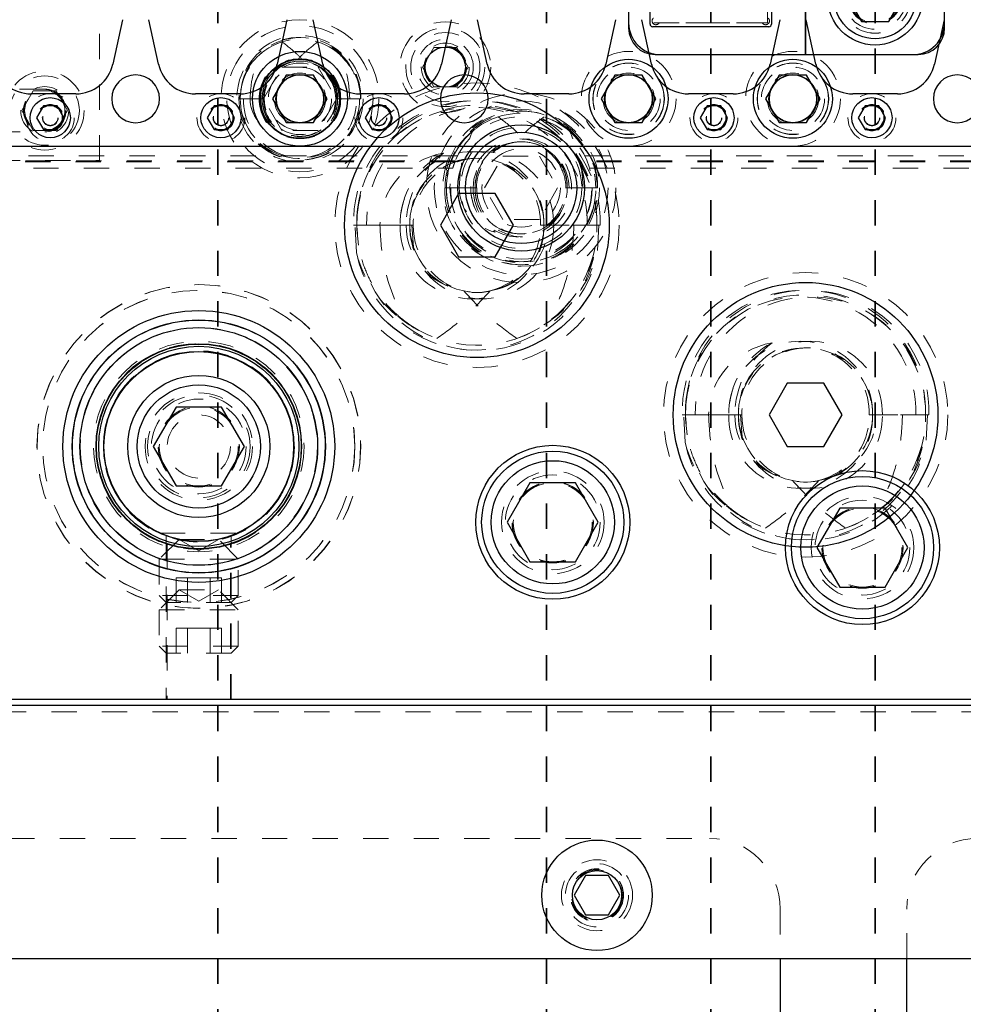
# Model space of a CAD drawing. Header units: inches. Extents: x 1802 to 2468, y -208 to -72.
# Tile 46 of 256: x 1813.85 to 1817.58, y -151.73 to -147.84. Entities that reach past the tile are written whole.
import ezdxf

# ---------------------------------------------------------------- set-up
doc = ezdxf.new("R2010")
doc.units = ezdxf.units.IN
doc.header["$LTSCALE"] = 0.5
doc.header["$MEASUREMENT"] = 0
doc.linetypes.add('HIDDEN', pattern=[0.225, 0.15, -0.075])
doc.linetypes.add('PHANTOM', pattern=[0.25, 0.125, -0.025, 0.025, -0.025, 0.025, -0.025])
for name, color, linetype in [('APP-M-S', 30, 'Continuous'), ('DIE-M-S', 8, 'Continuous'), ('DIE-M-S3', 8, 'Continuous'), ('DSS-M-S', 53, 'Continuous'), ('DST-M-S', 53, 'Continuous'), ('PAD-M-S', 135, 'Continuous'), ('PBU-M-S', 8, 'Continuous'), ('PUN-M-S2', 1, 'Continuous'), ('SID-M-P', 202, 'PHANTOM'), ('ST1-M-S', 193, 'Continuous'), ('ST2-M-S', 193, 'Continuous'), ('SVD-M-S', 8, 'Continuous'), ('SVE-M-S', 8, 'Continuous'), ('SVF-M-S', 8, 'Continuous')]:
    doc.layers.add(name, color=color, linetype=linetype)

msp = doc.modelspace()

# ---------------------------------------------------------------- linework, layer by layer
at = {"layer": 'APP-M-S', "linetype": 'Continuous', "lineweight": 25}
for p, q in [((1814.2575, -147.83606), (1814.21924, -148.01188)), ((1814.4005, -148.01188), (1814.36224, -147.83606)), ((1814.9075, -147.83606), (1814.86924, -148.01188)), ((1815.0505, -148.01188), (1815.01224, -147.83606)), ((1815.5575, -147.83606), (1815.51924, -148.01188)), ((1815.7005, -148.01188), (1815.66224, -147.83606)), ((1816.2075, -147.83606), (1816.16924, -148.01188)), ((1816.3505, -148.01188), (1816.31224, -147.83606)), ((1816.8575, -147.83606), (1816.81924, -148.01188)), ((1817.0005, -148.01188), (1816.96224, -147.83606)), ((1817.5075, -147.83606), (1817.46924, -148.01188)), ((1814.07344, -148.12936), (1813.8963, -148.12936)), ((1814.72344, -148.12936), (1814.5463, -148.12936)), ((1815.37344, -148.12936), (1815.1963, -148.12936)), ((1816.02344, -148.12936), (1815.8463, -148.12936)), ((1816.67344, -148.12936), (1816.4963, -148.12936)), ((1817.32344, -148.12936), (1817.1463, -148.12936)), ((1813.65987, -148.33637), (1814.30987, -148.33637)), ((1814.30987, -148.33637), (1814.95987, -148.33637)), ((1814.95987, -148.33637), (1815.60987, -148.33637)), ((1815.60987, -148.33637), (1816.25987, -148.33637)), ((1816.25987, -148.33637), (1816.90987, -148.33637)), ((1816.90987, -148.33637), (1817.55987, -148.33637)), ((1817.55987, -148.33637), (1818.20987, -148.33637))]:
    msp.add_line(p, q, dxfattribs=at)
for centre, radius, start, end in [((1813.8963, -147.98015), 0.14921, 192.27701, 270), ((1814.07344, -147.98015), 0.14921, 270, 347.72299), ((1814.5463, -147.98015), 0.14921, 192.27701, 270), ((1814.72344, -147.98015), 0.14921, 270, 347.72299), ((1815.1963, -147.98015), 0.14921, 192.27701, 270), ((1815.37344, -147.98015), 0.14921, 270, 347.72299), ((1815.8463, -147.98015), 0.14921, 192.27701, 270), ((1816.02344, -147.98015), 0.14921, 270, 347.72299), ((1816.4963, -147.98015), 0.14921, 192.27701, 270), ((1816.67344, -147.98015), 0.14921, 270, 347.72299), ((1817.1463, -147.98015), 0.14921, 192.27701, 270), ((1817.32344, -147.98015), 0.14921, 270, 347.72299), ((1814.30987, -148.14887), 0.0945, 90, 270), ((1814.30987, -148.14887), 0.0945, 270, 90), ((1814.95987, -148.14887), 0.0945, 90, 270), ((1814.95987, -148.14887), 0.0945, 270, 90), ((1815.60987, -148.14887), 0.0945, 90, 270), ((1815.60987, -148.14887), 0.0945, 270, 90), ((1816.25987, -148.14887), 0.0945, 90, 270), ((1816.25987, -148.14887), 0.0945, 270, 90), ((1816.90987, -148.14887), 0.0945, 90, 270), ((1816.90987, -148.14887), 0.0945, 270, 90), ((1817.55987, -148.14887), 0.0945, 90, 270), ((1817.55987, -148.14887), 0.0945, 270, 90)]:
    msp.add_arc(centre, radius, start, end, dxfattribs=at)
at = {"layer": 'DIE-M-S', "linetype": 'Continuous', "lineweight": 25}
for p, q in [((1817.50987, -147.86887), (1817.50987, -145.17887)), ((1816.25987, -147.72387), (1816.25987, -147.86887)), ((1816.36487, -147.97387), (1817.40487, -147.97387)), ((1811.30987, -150.52387), (1825.80987, -150.52387))]:
    msp.add_line(p, q, dxfattribs=at)
for centre, radius in [((1814.95987, -148.14887), 0.1875), ((1816.25987, -148.14887), 0.09475), ((1816.90987, -148.14887), 0.09475), ((1814.55987, -149.52387), 0.5006), ((1817.18487, -149.92387), 0.3045)]:
    msp.add_circle(centre, radius, dxfattribs=at)
at = {"layer": 'DIE-M-S', "linetype": 'HIDDEN', "lineweight": 18}
for centre, radius in [((1814.55987, -149.52387), 0.64), ((1817.18487, -149.92387), 0.203)]:
    msp.add_circle(centre, radius, dxfattribs=at)
at = {"layer": 'DIE-M-S', "linetype": 'Continuous', "lineweight": 25}
for centre, start, end in [((1816.36487, -147.86887), 180, 270), ((1817.40487, -147.86887), 270, 0)]:
    msp.add_arc(centre, 0.105, start, end, dxfattribs=at)
at = {"layer": 'DIE-M-S3', "linetype": 'Continuous', "lineweight": 25}
for p, q in [((1816.95987, -147.97387), (1816.95987, -147.54104)), ((1816.95987, -147.54104), (1816.95987, -147.97387))]:
    msp.add_line(p, q, dxfattribs=at)
at = {"layer": 'DIE-M-S3', "linetype": 'HIDDEN', "lineweight": 18}
for centre, radius in [((1817.23487, -147.74887), 0.1405), ((1817.23487, -147.74887), 0.1005), ((1814.95987, -148.14887), 0.28906), ((1816.25987, -148.14887), 0.125), ((1816.90987, -148.14887), 0.125), ((1815.83487, -148.50137), 0.34375), ((1815.83487, -148.50137), 0.31), ((1815.83487, -148.50137), 0.24), ((1815.83487, -148.50137), 0.155), ((1814.55987, -149.52387), 0.40625)]:
    msp.add_circle(centre, radius, dxfattribs=at)
at = {"layer": 'DIE-M-S3', "linetype": 'Continuous', "lineweight": 25}
for radius in [0.25, 0.22]:
    msp.add_circle((1815.83487, -148.50137), radius, dxfattribs=at)
for centre, start, end in [((1816.38487, -147.84887), 180, 270), ((1817.38487, -147.84887), 270, 0)]:
    msp.add_arc(centre, 0.125, start, end, dxfattribs=at)
at = {"layer": 'DSS-M-S', "linetype": 'HIDDEN', "lineweight": 18}
for p, q in [((1821.67694, -150.57387), (1812.40987, -150.57387)), ((1812.40987, -151.07387), (1816.58, -151.07387)), ((1816.85987, -151.35374), (1816.85987, -151.54887)), ((1817.35987, -151.54887), (1817.35987, -151.35374))]:
    msp.add_line(p, q, dxfattribs=at)
at = {"layer": 'DSS-M-S', "linetype": 'Continuous', "lineweight": 25}
for p, q in [((1816.85987, -151.54887), (1816.85987, -151.78427)), ((1817.35987, -151.78427), (1817.35987, -151.54887))]:
    msp.add_line(p, q, dxfattribs=at)
at = {"layer": 'DSS-M-S', "linetype": 'HIDDEN', "lineweight": 18}
for centre, radius in [((1817.23487, -147.74887), 0.14062), ((1814.95987, -148.14887), 0.28905), ((1816.25987, -148.14887), 0.1405), ((1816.90987, -148.14887), 0.1405), ((1813.95042, -148.19552), 0.0795), ((1817.18487, -149.92387), 0.15625), ((1816.13487, -151.29887), 0.1005)]:
    msp.add_circle(centre, radius, dxfattribs=at)
for centre, start, end in [((1816.58, -151.35374), 0, 90), ((1817.63974, -151.35374), 90, 180)]:
    msp.add_arc(centre, 0.27987, start, end, dxfattribs=at)
at = {"layer": 'DST-M-S', "linetype": 'Continuous', "lineweight": 25}
for centre, radius in [((1815.65987, -148.64887), 0.52345), ((1816.95987, -149.39887), 0.52345), ((1814.55987, -149.52387), 0.5375), ((1814.55987, -149.52387), 0.40625), ((1815.95987, -149.82387), 0.3045)]:
    msp.add_circle(centre, radius, dxfattribs=at)
at = {"layer": 'DST-M-S', "linetype": 'HIDDEN', "lineweight": 18}
msp.add_circle((1815.95987, -149.82387), 0.203, dxfattribs=at)
at = {"layer": 'PAD-M-S', "linetype": 'HIDDEN', "lineweight": 18}
msp.add_line((1816.78668, -147.84887), (1816.38306, -147.84887), dxfattribs=at)
for centre, radius in [((1814.55987, -149.52387), 0.6405), ((1814.55987, -149.52387), 0.5006), ((1815.95987, -149.82387), 0.15625)]:
    msp.add_circle(centre, radius, dxfattribs=at)
for centre, radius, start, end in [((1816.36779, -147.84095), 0.015, 130.23918, 319.76082), ((1816.38306, -147.85387), 0.005, 90, 139.76082), ((1816.78668, -147.85387), 0.005, 40.23918, 90), ((1816.80195, -147.84095), 0.015, 220.23918, 49.76082)]:
    msp.add_arc(centre, radius, start, end, dxfattribs=at)
at = {"layer": 'PBU-M-S', "linetype": 'HIDDEN', "lineweight": 18}
for p, q in [((1814.43487, -149.91041), (1814.43487, -150.52387)), ((1814.68487, -150.52387), (1814.68487, -149.91041)), ((1810.10987, -150.52387), (1814.43487, -150.52387)), ((1814.43487, -150.52387), (1814.68487, -150.52387)), ((1814.68487, -150.52387), (1824.43487, -150.52387))]:
    msp.add_line(p, q, dxfattribs=at)
at = {"layer": 'PUN-M-S2', "linetype": 'HIDDEN', "lineweight": 18}
for p, q in [((1816.35987, -146.84887), (1816.35987, -147.84887)), ((1816.80987, -147.84887), (1816.80987, -146.89887)), ((1816.35987, -147.84887), (1816.80987, -147.84887))]:
    msp.add_line(p, q, dxfattribs=at)
at = {"layer": 'SID-M-P', "linetype": 'PHANTOM', "lineweight": 35}
for p, q in [((1814.63487, -133.74966), (1814.63487, -162.41644)), ((1815.93487, -133.74966), (1815.93487, -162.41644)), ((1816.58487, -133.74966), (1816.58487, -162.41644)), ((1817.23487, -133.74966), (1817.23487, -162.41644))]:
    msp.add_line(p, q, dxfattribs=at)
at = {"layer": 'ST1-M-S', "linetype": 'Continuous', "lineweight": 25}
for p, q in [((1816.34487, -147.85387), (1816.34487, -146.84387)), ((1816.82487, -146.84387), (1816.82487, -147.85387)), ((1816.81487, -147.86387), (1816.35487, -147.86387)), ((1811.30987, -150.52387), (1826.55987, -150.52387))]:
    msp.add_line(p, q, dxfattribs=at)
at = {"layer": 'ST1-M-S', "linetype": 'HIDDEN', "lineweight": 18}
for p, q in [((1813.48584, -148.37387), (1815.5839, -148.37387)), ((1815.5747, -148.39387), (1813.49503, -148.39387)), ((1815.57269, -148.39887), (1813.49704, -148.39887)), ((1816.08584, -148.37387), (1817.63237, -148.37387)), ((1817.63237, -148.39387), (1816.09503, -148.39387)), ((1817.63237, -148.39887), (1816.09704, -148.39887)), ((1813.50549, -148.42387), (1815.56425, -148.42387)), ((1816.10549, -148.42387), (1817.63237, -148.42387)), ((1814.43137, -149.87794), (1814.43137, -150.52387)), ((1814.68837, -150.52387), (1814.68837, -149.878))]:
    msp.add_line(p, q, dxfattribs=at)
for centre, radius in [((1815.53487, -148.02387), 0.1795), ((1815.53487, -148.02387), 0.1105), ((1814.95987, -148.14887), 0.10156), ((1816.25987, -148.14887), 0.10156), ((1816.90987, -148.14887), 0.10156), ((1813.97237, -148.22387), 0.0315), ((1814.64737, -148.22387), 0.0315), ((1815.27237, -148.22387), 0.0315), ((1816.59737, -148.22387), 0.0315), ((1817.22237, -148.22387), 0.0315), ((1815.83487, -148.50137), 0.2815), ((1814.55987, -149.52387), 0.41625), ((1814.55987, -149.52387), 0.37625)]:
    msp.add_circle(centre, radius, dxfattribs=at)
at = {"layer": 'ST1-M-S', "linetype": 'Continuous', "lineweight": 25}
for centre, radius in [((1815.53487, -148.02387), 0.0795), ((1814.95987, -148.14887), 0.15625), ((1816.25987, -148.14887), 0.15625), ((1816.90987, -148.14887), 0.15625), ((1813.97237, -148.22387), 0.0795), ((1814.64737, -148.22387), 0.0795), ((1815.27237, -148.22387), 0.0795), ((1816.59737, -148.22387), 0.0795), ((1817.22237, -148.22387), 0.0795)]:
    msp.add_circle(centre, radius, dxfattribs=at)
for centre, start, end in [((1816.35487, -147.85387), 180, 270), ((1816.81487, -147.85387), 270, 0)]:
    msp.add_arc(centre, 0.01, start, end, dxfattribs=at)
at = {"layer": 'ST1-M-S', "linetype": 'HIDDEN', "lineweight": 18}
msp.add_open_spline([(1815.56425, -148.42387), (1815.56434, -148.42356), (1815.56451, -148.42293), (1815.56594, -148.4181), (1815.56823, -148.41099), (1815.57123, -148.4025), (1815.5736, -148.3966), (1815.5747, -148.39387)], degree=3, knots=[0, 0, 0, 0, 0.2014834, 0.4028824, 0.6067425, 0.818021, 1, 1, 1, 1], dxfattribs=at)
at = {"layer": 'ST2-M-S', "linetype": 'HIDDEN', "lineweight": 18}
msp.add_line((1814.40621, -149.86731), (1814.71353, -149.86731), dxfattribs=at)
for centre, radius in [((1814.95987, -148.14887), 0.1415), ((1816.25987, -148.14887), 0.1415), ((1816.90987, -148.14887), 0.1415), ((1814.95987, -148.14887), 0.09375), ((1816.25987, -148.14887), 0.09375), ((1816.90987, -148.14887), 0.09375), ((1814.55987, -149.52387), 0.469), ((1814.55987, -149.52387), 0.40725), ((1814.55987, -149.52387), 0.406), ((1814.55987, -149.52387), 0.37625), ((1814.55987, -149.52387), 0.375), ((1814.55987, -149.52387), 0.2125), ((1814.55987, -149.52387), 0.15625), ((1814.55987, -149.52387), 0.125)]:
    msp.add_circle(centre, radius, dxfattribs=at)
at = {"layer": 'SVD-M-S', "linetype": 'HIDDEN', "lineweight": 18}
for p, q in [((1814.16695, -148.39237), (1814.16695, -146.42387)), ((1815.11868, -147.97439), (1815.10893, -147.96598)), ((1814.81553, -148.14887), (1814.8877, -148.02387)), ((1814.8877, -148.02387), (1815.03204, -148.02387)), ((1815.03204, -148.02387), (1815.10421, -148.14887)), ((1815.08168, -148.06295), (1815.08581, -148.07737)), ((1813.95042, -148.11088), (1813.83821, -148.11088)), ((1813.86021, -148.19552), (1813.90531, -148.1174)), ((1813.90531, -148.1174), (1813.99553, -148.1174)), ((1813.99553, -148.1174), (1814.04063, -148.19552)), ((1814.73609, -148.14887), (1814.71866, -148.14887)), ((1814.81081, -148.14887), (1814.72393, -148.14887)), ((1814.72393, -148.14887), (1814.81081, -148.14887)), ((1814.81608, -148.14887), (1814.73609, -148.14887)), ((1814.8877, -148.27387), (1814.81553, -148.14887)), ((1815.10421, -148.14887), (1815.03204, -148.27387)), ((1815.10519, -148.14887), (1815.10366, -148.14887)), ((1815.10893, -148.14887), (1815.10519, -148.14887)), ((1815.11466, -148.14887), (1815.10893, -148.14887)), ((1815.15691, -148.14887), (1815.11466, -148.14887)), ((1815.19581, -148.14887), (1815.15691, -148.14887)), ((1815.19954, -148.14887), (1815.19581, -148.14887)), ((1815.19954, -148.14887), (1815.20108, -148.14887)), ((1813.90531, -148.27365), (1813.86021, -148.19552)), ((1814.04063, -148.19552), (1813.99553, -148.27365)), ((1813.75357, -148.28017), (1813.95042, -148.28017)), ((1813.99553, -148.27365), (1813.90531, -148.27365)), ((1815.03204, -148.27387), (1814.8877, -148.27387)), ((1816.03398, -148.28327), (1816.01706, -148.26895)), ((1812.55278, -148.39237), (1814.16695, -148.39237)), ((1815.69053, -148.50137), (1815.7627, -148.37637)), ((1815.7627, -148.37637), (1815.90704, -148.37637)), ((1815.90704, -148.37637), (1815.97921, -148.50137)), ((1815.98804, -148.40272), (1815.99375, -148.425)), ((1815.55634, -148.50137), (1815.53261, -148.50137)), ((1815.65268, -148.50137), (1815.53956, -148.50137)), ((1815.53956, -148.50137), (1815.65268, -148.50137)), ((1815.65963, -148.50137), (1815.55634, -148.50137)), ((1815.7627, -148.62637), (1815.69053, -148.50137)), ((1815.97921, -148.50137), (1815.90704, -148.62637)), ((1816.01167, -148.50137), (1816.01011, -148.50137)), ((1816.01706, -148.50137), (1816.01167, -148.50137)), ((1816.02466, -148.50137), (1816.01706, -148.50137)), ((1816.07982, -148.50137), (1816.02466, -148.50137)), ((1816.13018, -148.50137), (1816.07982, -148.50137)), ((1816.13557, -148.50137), (1816.13018, -148.50137)), ((1816.13557, -148.50137), (1816.13713, -148.50137)), ((1815.90704, -148.62637), (1815.7627, -148.62637))]:
    msp.add_line(p, q, dxfattribs=at)
at = {"layer": 'SVD-M-S', "linetype": 'Continuous', "lineweight": 25}
for p, q in [((1817.12662, -147.74887), (1817.18074, -147.84262)), ((1817.28899, -147.84262), (1817.34312, -147.74887)), ((1817.18074, -147.84262), (1817.28899, -147.84262)), ((1817.0948, -149.76787), (1817.00474, -149.92387)), ((1817.27493, -149.76787), (1817.0948, -149.76787)), ((1817.365, -149.92387), (1817.27493, -149.76787)), ((1817.00474, -149.92387), (1817.0948, -150.07987)), ((1817.27493, -150.07987), (1817.365, -149.92387)), ((1817.0948, -150.07987), (1817.27493, -150.07987)), ((1824.75987, -150.54887), (1811.50987, -150.54887)), ((1816.08984, -151.22087), (1816.0448, -151.29887)), ((1816.1799, -151.22087), (1816.08984, -151.22087)), ((1816.22493, -151.29887), (1816.1799, -151.22087)), ((1816.0448, -151.29887), (1816.08984, -151.37687)), ((1816.1799, -151.37687), (1816.22493, -151.29887)), ((1816.08984, -151.37687), (1816.1799, -151.37687)), ((1811.50987, -151.54887), (1824.75987, -151.54887))]:
    msp.add_line(p, q, dxfattribs=at)
for centre, radius in [((1817.23487, -147.74887), 0.1875), ((1817.23487, -147.74887), 0.1625), ((1814.95987, -148.14887), 0.1575), ((1814.95987, -148.14887), 0.09475), ((1814.55987, -149.52387), 0.5), ((1814.55987, -149.52387), 0.47), ((1814.55987, -149.52387), 0.396), ((1814.55987, -149.52387), 0.376), ((1817.18487, -149.92387), 0.28125), ((1817.18487, -149.92387), 0.24375), ((1816.13487, -151.29887), 0.2185), ((1816.13487, -151.29887), 0.0975)]:
    msp.add_circle(centre, radius, dxfattribs=at)
at = {"layer": 'SVD-M-S', "linetype": 'HIDDEN', "lineweight": 18}
for centre, radius in [((1817.23487, -147.74887), 0.125), ((1817.23487, -147.74887), 0.10497), ((1817.23487, -147.74887), 0.1047), ((1817.23487, -147.74887), 0.10418), ((1814.95987, -148.14887), 0.3125), ((1814.95987, -148.14887), 0.25), ((1813.95042, -148.19552), 0.156), ((1814.95987, -148.14887), 0.125), ((1813.95042, -148.19552), 0.137), ((1813.95042, -148.19552), 0.095), ((1813.95042, -148.19552), 0.08397), ((1813.95042, -148.19552), 0.0837), ((1813.95042, -148.19552), 0.08318), ((1815.83487, -148.50137), 0.375), ((1814.55987, -149.52387), 0.61719), ((1814.55987, -149.52387), 0.406), ((1814.55987, -149.52387), 0.37821), ((1817.18487, -149.92387), 0.1875), ((1817.18487, -149.92387), 0.16072), ((1817.18487, -149.92387), 0.16045), ((1817.18487, -149.92387), 0.15993), ((1816.13487, -151.29887), 0.1405), ((1816.13487, -151.29887), 0.125), ((1816.13487, -151.29887), 0.10497), ((1816.13487, -151.29887), 0.1047), ((1816.13487, -151.29887), 0.10418)]:
    msp.add_circle(centre, radius, dxfattribs=at)
for centre, radius, start, end in [((1814.95656, -148.14402), 0.23795, 32.8249, 181.16744), ((1814.9625, -148.14514), 0.2386, 359.10504, 180.89496), ((1814.95987, -148.14887), 0.23594, 50.81783, 0), ((1814.95786, -148.1474), 0.23394, 107.13741, 180.35997), ((1814.96372, -148.1449), 0.231, 28.08297, 73.11631), ((1814.95379, -148.14659), 0.15516, 359.16036, 180.83964), ((1814.96595, -148.14659), 0.15516, 359.16036, 180.83964), ((1814.95831, -148.14714), 0.14752, 83.1893, 180.673), ((1814.95987, -148.14887), 0.14906, 35.19724, 0), ((1814.96341, -148.14582), 0.14646, 97.64464, 152.1374), ((1814.96142, -148.14714), 0.14752, 359.327, 96.8107), ((1814.95632, -148.14582), 0.14646, 27.8626, 82.35536), ((1814.95987, -148.14887), 0.14906, 0, 33.04852), ((1813.95042, -148.19552), 0.08465, 270, 90), ((1814.95723, -148.1526), 0.2386, 179.10504, 0.89496), ((1814.9625, -148.1526), 0.2386, 179.10504, 0.89496), ((1814.95379, -148.15261), 0.22989, 179.06828, 0.93172), ((1814.96595, -148.15261), 0.22989, 179.06828, 0.93172), ((1814.95379, -148.15114), 0.15516, 179.16036, 0.83964), ((1814.96492, -148.14942), 0.16627, 179.81068, 236.59108), ((1814.96595, -148.15114), 0.15516, 179.16036, 0.83964), ((1814.95723, -148.15101), 0.14644, 179.16036, 0.83964), ((1814.9625, -148.15101), 0.14644, 179.16036, 0.83964), ((1815.83051, -148.49481), 0.29797, 32.96864, 181.26136), ((1815.83834, -148.49639), 0.29883, 359.04604, 180.95396), ((1815.83487, -148.50137), 0.29531, 51.90762, 0), ((1815.83212, -148.49937), 0.29257, 107.48862, 180.39168), ((1815.8417, -148.49326), 0.28553, 46.10721, 72.9246), ((1815.82648, -148.49814), 0.19061, 359.02938, 180.97062), ((1815.84326, -148.49814), 0.19061, 359.02938, 180.97062), ((1815.83277, -148.49899), 0.1801, 82.16438, 180.75568), ((1815.83487, -148.50137), 0.18219, 32.78425, 0), ((1815.83981, -148.49769), 0.17923, 98.79248, 156.07037), ((1815.83697, -148.49899), 0.1801, 359.24432, 97.83562), ((1815.82993, -148.49769), 0.17923, 23.92963, 81.20752), ((1815.83487, -148.50137), 0.18219, 0, 31.55865), ((1815.8314, -148.50634), 0.29883, 179.04604, 0.95396), ((1815.83834, -148.50634), 0.29883, 179.04604, 0.95396), ((1815.82648, -148.50615), 0.28696, 179.04604, 0.95396), ((1815.84326, -148.50615), 0.28696, 179.04604, 0.95396), ((1815.82648, -148.5046), 0.19061, 179.02938, 0.97062), ((1815.84182, -148.50216), 0.20592, 179.77904, 237.84949), ((1815.84326, -148.5046), 0.19061, 179.02938, 0.97062), ((1815.8314, -148.5044), 0.17874, 179.02938, 0.97062), ((1815.83834, -148.5044), 0.17874, 179.02938, 0.97062)]:
    msp.add_arc(centre, radius, start, end, dxfattribs=at)
for centre, major_axis, ratio, start_param, end_param in [((1814.958, -148.14887), (-0.23781, 0), 0.9791612, 5.3798148, 6.2831853), ((1814.96174, -148.14887), (0.23781, 0), 0.9791612, 0, 0.9033705), ((1814.957, -148.14887), (-0.15193, 0), 0.9791612, 4.7985517, 6.2831853), ((1814.96273, -148.14887), (0.15193, 0), 0.9791612, 0, 1.4846336), ((1814.96174, -148.14887), (-0.14719, 0), 0.9791612, 5.7641207, 6.2831853), ((1814.958, -148.14887), (0.14719, 0), 0.9791612, 0, 0.5190646), ((1814.91835, -148.14887), (-0.15552, 0), 0.9360304, 0, 1.2773936), ((1814.99018, -148.14887), (0.1851, 0), 0.9704459, 3.1415927, 4.0294649), ((1815.83217, -148.50137), (-0.29801, 0), 0.9770042, 5.3587861, 6.2831853), ((1815.83756, -148.50137), (0.29801, 0), 0.9770042, 0, 0.9243992), ((1815.83106, -148.50137), (-0.18599, 0), 0.9770042, 4.8128393, 6.2831853), ((1815.83867, -148.50137), (0.18599, 0), 0.9770042, 0, 1.470346), ((1815.83756, -148.50137), (-0.17949, 0), 0.9770042, 5.8325895, 6.2831853), ((1815.83217, -148.50137), (0.17949, 0), 0.9770042, 0, 0.4505959), ((1815.78426, -148.50137), (-0.19435, 0), 0.9353022, 0, 1.2997916), ((1815.87717, -148.50137), (0.2321, 0), 0.9661135, 3.1415927, 4.0379585)]:
    msp.add_ellipse(centre, major_axis=major_axis, ratio=ratio, start_param=start_param, end_param=end_param, dxfattribs=at)
for points, knots in [([(1814.88893, -147.92385), (1814.90789, -147.93832), (1814.93873, -147.96185), (1814.9655, -147.98987), (1814.97581, -148.00066)], [0, 0, 0, 0, 0.6148959, 1, 1, 1, 1]), ([(1815.03081, -147.92385), (1815.01184, -147.93832), (1814.98101, -147.96185), (1814.95424, -147.98987), (1814.94393, -148.00066)], [0, 0, 0, 0, 0.6148959, 1, 1, 1, 1]), ([(1814.76283, -148.14887), (1814.76425, -148.12276), (1814.76757, -148.06177), (1814.79029, -148.00491), (1814.80328, -147.97238)], [0, 0, 0, 0, 0.42804719, 1, 1, 1, 1]), ([(1815.11645, -147.97238), (1815.13446, -147.99185), (1815.17046, -148.03077), (1815.19298, -148.09568), (1815.1951, -148.13553), (1815.19581, -148.14887)], [0, 0, 0, 0, 0.3998432, 0.7991389, 1, 1, 1, 1]), ([(1815.15691, -148.14887), (1815.15549, -148.12276), (1815.15217, -148.06177), (1815.12945, -148.00491), (1815.11645, -147.97238)], [0, 0, 0, 0, 0.4280472, 1, 1, 1, 1]), ([(1815.7442, -148.22032), (1815.76754, -148.23797), (1815.80787, -148.26848), (1815.84266, -148.30513), (1815.85732, -148.32057)], [0, 0, 0, 0, 0.5786393, 1, 1, 1, 1]), ([(1815.92554, -148.22032), (1815.9022, -148.23797), (1815.86187, -148.26848), (1815.82707, -148.30513), (1815.81241, -148.32057)], [0, 0, 0, 0, 0.5786393, 1, 1, 1, 1]), ([(1815.58992, -148.50137), (1815.59166, -148.46918), (1815.59586, -148.39165), (1815.62527, -148.31952), (1815.64248, -148.27733)], [0, 0, 0, 0, 0.4150678, 1, 1, 1, 1]), ([(1816.02726, -148.27733), (1816.0502, -148.30135), (1816.09605, -148.34935), (1816.12617, -148.43171), (1816.12913, -148.48316), (1816.13018, -148.50137)], [0, 0, 0, 0, 0.3929294, 0.7851672, 1, 1, 1, 1]), ([(1816.07982, -148.50137), (1816.07808, -148.46918), (1816.07388, -148.39165), (1816.04446, -148.31952), (1816.02726, -148.27733)], [0, 0, 0, 0, 0.4150678, 1, 1, 1, 1])]:
    msp.add_open_spline(points, degree=3, knots=knots, dxfattribs=at)
at = {"layer": 'SVE-M-S', "linetype": 'HIDDEN', "lineweight": 18}
for p, q in [((1815.44466, -148.02387), (1815.48976, -147.94574)), ((1815.48976, -147.94574), (1815.57997, -147.94574)), ((1815.57997, -147.94574), (1815.62508, -148.02387)), ((1815.48976, -148.10199), (1815.44466, -148.02387)), ((1815.62508, -148.02387), (1815.57997, -148.10199)), ((1815.57997, -148.10199), (1815.48976, -148.10199)), ((1814.48187, -149.89131), (1814.40362, -149.96956)), ((1814.48187, -149.89131), (1814.63787, -149.89131)), ((1814.48187, -149.89131), (1814.55987, -149.93634)), ((1814.55987, -149.93634), (1814.63787, -149.89131)), ((1814.71612, -149.96956), (1814.63787, -149.89131)), ((1814.40362, -149.96956), (1814.71612, -149.96956)), ((1814.40362, -149.96956), (1814.40362, -150.11356)), ((1814.71612, -150.11356), (1814.71612, -149.96956)), ((1814.51478, -150.04289), (1814.46969, -150.04289)), ((1814.46969, -150.04289), (1814.46969, -150.14131)), ((1814.60496, -150.04289), (1814.51478, -150.04289)), ((1814.51478, -150.04289), (1814.51478, -150.14131)), ((1814.60496, -150.04289), (1814.60496, -150.14131)), ((1814.65005, -150.04289), (1814.60496, -150.04289)), ((1814.65005, -150.04289), (1814.65005, -150.14131)), ((1814.48187, -150.09131), (1814.40362, -150.16956)), ((1814.71612, -150.11356), (1814.40362, -150.11356)), ((1814.40362, -150.11356), (1814.43137, -150.14131)), ((1814.48187, -150.09131), (1814.63787, -150.09131)), ((1814.48187, -150.09131), (1814.55987, -150.13634)), ((1814.55987, -150.13634), (1814.63787, -150.09131)), ((1814.71612, -150.16956), (1814.63787, -150.09131)), ((1814.68837, -150.14131), (1814.71612, -150.11356)), ((1814.68837, -150.14131), (1814.43137, -150.14131)), ((1814.40362, -150.16956), (1814.71612, -150.16956)), ((1814.40362, -150.16956), (1814.40362, -150.31356)), ((1814.71612, -150.31356), (1814.71612, -150.16956)), ((1814.51478, -150.24289), (1814.46969, -150.24289)), ((1814.46969, -150.24289), (1814.46969, -150.34131)), ((1814.51478, -150.24289), (1814.51478, -150.34131)), ((1814.60496, -150.24289), (1814.51478, -150.24289)), ((1814.65005, -150.24289), (1814.60496, -150.24289)), ((1814.60496, -150.24289), (1814.60496, -150.34131)), ((1814.65005, -150.24289), (1814.65005, -150.34131)), ((1814.71612, -150.31356), (1814.40362, -150.31356)), ((1814.40362, -150.31356), (1814.43137, -150.34131)), ((1814.68837, -150.34131), (1814.43137, -150.34131)), ((1814.68837, -150.34131), (1814.71612, -150.31356))]:
    msp.add_line(p, q, dxfattribs=at)
at = {"layer": 'SVE-M-S', "linetype": 'Continuous', "lineweight": 25}
for p, q in [((1814.90574, -148.05512), (1814.85162, -148.14887)), ((1814.90574, -148.05512), (1814.85162, -148.14887)), ((1815.01399, -148.05512), (1814.90574, -148.05512)), ((1815.01399, -148.05512), (1814.90574, -148.05512)), ((1815.06812, -148.14887), (1815.01399, -148.05512)), ((1815.06812, -148.14887), (1815.01399, -148.05512)), ((1816.20574, -148.05512), (1816.15162, -148.14887)), ((1816.31399, -148.05512), (1816.20574, -148.05512)), ((1816.36812, -148.14887), (1816.31399, -148.05512)), ((1816.85574, -148.05512), (1816.80162, -148.14887)), ((1816.96399, -148.05512), (1816.85574, -148.05512)), ((1817.01812, -148.14887), (1816.96399, -148.05512)), ((1814.85162, -148.14887), (1814.90574, -148.24262)), ((1814.85162, -148.14887), (1814.90574, -148.24262)), ((1815.01399, -148.24262), (1815.06812, -148.14887)), ((1815.01399, -148.24262), (1815.06812, -148.14887)), ((1816.15162, -148.14887), (1816.20574, -148.24262)), ((1816.31399, -148.24262), (1816.36812, -148.14887)), ((1816.80162, -148.14887), (1816.85574, -148.24262)), ((1816.96399, -148.24262), (1817.01812, -148.14887)), ((1813.94532, -148.17702), (1813.91827, -148.22387)), ((1813.99942, -148.17702), (1813.94532, -148.17702)), ((1814.02647, -148.22387), (1813.99942, -148.17702)), ((1814.62032, -148.17702), (1814.59327, -148.22387)), ((1814.67442, -148.17702), (1814.62032, -148.17702)), ((1814.70147, -148.22387), (1814.67442, -148.17702)), ((1815.24532, -148.17702), (1815.21827, -148.22387)), ((1815.29942, -148.17702), (1815.24532, -148.17702)), ((1815.32647, -148.22387), (1815.29942, -148.17702)), ((1816.57032, -148.17702), (1816.54327, -148.22387)), ((1816.62442, -148.17702), (1816.57032, -148.17702)), ((1816.65147, -148.22387), (1816.62442, -148.17702)), ((1817.19532, -148.17702), (1817.16827, -148.22387)), ((1817.24942, -148.17702), (1817.19532, -148.17702)), ((1817.27647, -148.22387), (1817.24942, -148.17702)), ((1813.91827, -148.22387), (1813.94532, -148.27072)), ((1813.99942, -148.27072), (1814.02647, -148.22387)), ((1814.59327, -148.22387), (1814.62032, -148.27072)), ((1814.67442, -148.27072), (1814.70147, -148.22387)), ((1814.90574, -148.24262), (1815.01399, -148.24262)), ((1814.90574, -148.24262), (1815.01399, -148.24262)), ((1815.21827, -148.22387), (1815.24532, -148.27072)), ((1815.29942, -148.27072), (1815.32647, -148.22387)), ((1816.20574, -148.24262), (1816.31399, -148.24262)), ((1816.54327, -148.22387), (1816.57032, -148.27072)), ((1816.62442, -148.27072), (1816.65147, -148.22387)), ((1816.85574, -148.24262), (1816.96399, -148.24262)), ((1817.16827, -148.22387), (1817.19532, -148.27072)), ((1817.24942, -148.27072), (1817.27647, -148.22387)), ((1813.94532, -148.27072), (1813.99942, -148.27072)), ((1814.62032, -148.27072), (1814.67442, -148.27072)), ((1815.24532, -148.27072), (1815.29942, -148.27072)), ((1816.57032, -148.27072), (1816.62442, -148.27072)), ((1817.19532, -148.27072), (1817.24942, -148.27072)), ((1814.4698, -149.36787), (1814.37974, -149.52387)), ((1814.64993, -149.36787), (1814.4698, -149.36787)), ((1814.74, -149.52387), (1814.64993, -149.36787)), ((1814.37974, -149.52387), (1814.4698, -149.67987)), ((1814.64993, -149.67987), (1814.74, -149.52387)), ((1814.4698, -149.67987), (1814.64993, -149.67987))]:
    msp.add_line(p, q, dxfattribs=at)
at = {"layer": 'SVE-M-S', "linetype": 'HIDDEN', "lineweight": 18}
for centre, radius in [((1815.53487, -148.02387), 0.156), ((1815.53487, -148.02387), 0.137), ((1815.53487, -148.02387), 0.095), ((1814.95987, -148.14887), 0.1875), ((1814.95987, -148.14887), 0.1875), ((1815.53487, -148.02387), 0.08397), ((1815.53487, -148.02387), 0.0837), ((1815.53487, -148.02387), 0.08318), ((1816.25987, -148.14887), 0.1875), ((1816.90987, -148.14887), 0.1875), ((1814.95987, -148.14887), 0.0935), ((1814.95987, -148.14887), 0.0935), ((1816.25987, -148.14887), 0.0935), ((1816.90987, -148.14887), 0.0935), ((1813.97237, -148.22387), 0.095), ((1814.64737, -148.22387), 0.095), ((1815.27237, -148.22387), 0.095), ((1816.59737, -148.22387), 0.095), ((1817.22237, -148.22387), 0.095), ((1813.97237, -148.22387), 0.05205), ((1813.97237, -148.22387), 0.05165), ((1813.97237, -148.22387), 0.04905), ((1813.97237, -148.22387), 0.0475), ((1813.97237, -148.22387), 0.03), ((1814.64737, -148.22387), 0.05205), ((1814.64737, -148.22387), 0.05165), ((1814.64737, -148.22387), 0.04905), ((1814.64737, -148.22387), 0.0475), ((1814.64737, -148.22387), 0.03), ((1815.27237, -148.22387), 0.05205), ((1815.27237, -148.22387), 0.05165), ((1815.27237, -148.22387), 0.04905), ((1815.27237, -148.22387), 0.0475), ((1815.27237, -148.22387), 0.03), ((1816.59737, -148.22387), 0.05205), ((1816.59737, -148.22387), 0.05165), ((1816.59737, -148.22387), 0.04905), ((1816.59737, -148.22387), 0.0475), ((1816.59737, -148.22387), 0.03), ((1817.22237, -148.22387), 0.05205), ((1817.22237, -148.22387), 0.05165), ((1817.22237, -148.22387), 0.04905), ((1817.22237, -148.22387), 0.0475), ((1817.22237, -148.22387), 0.03), ((1814.55987, -149.52387), 0.20313), ((1814.55987, -149.52387), 0.1875), ((1814.55987, -149.52387), 0.16072), ((1814.55987, -149.52387), 0.16045), ((1814.55987, -149.52387), 0.15993)]:
    msp.add_circle(centre, radius, dxfattribs=at)
at = {"layer": 'SVE-M-S', "linetype": 'Continuous', "lineweight": 25}
for centre, radius in [((1814.95987, -148.14887), 0.15625), ((1814.95987, -148.14887), 0.15625), ((1816.25987, -148.14887), 0.15625), ((1816.90987, -148.14887), 0.15625), ((1813.97237, -148.22387), 0.0795), ((1814.64737, -148.22387), 0.0795), ((1815.27237, -148.22387), 0.0795), ((1816.59737, -148.22387), 0.0795), ((1817.22237, -148.22387), 0.0795), ((1814.55987, -149.52387), 0.5), ((1814.55987, -149.52387), 0.28125), ((1814.55987, -149.52387), 0.24375)]:
    msp.add_circle(centre, radius, dxfattribs=at)
at = {"layer": 'SVF-M-S', "linetype": 'Continuous', "lineweight": 25}
for p, q in [((1815.5877, -148.52387), (1815.51553, -148.64887)), ((1815.73204, -148.52387), (1815.5877, -148.52387)), ((1815.80421, -148.64887), (1815.73204, -148.52387)), ((1815.51553, -148.64887), (1815.5877, -148.77387)), ((1815.73204, -148.77387), (1815.80421, -148.64887)), ((1815.5877, -148.77387), (1815.73204, -148.77387)), ((1816.8877, -149.27387), (1816.81553, -149.39887)), ((1817.03204, -149.27387), (1816.8877, -149.27387)), ((1817.10421, -149.39887), (1817.03204, -149.27387)), ((1816.81553, -149.39887), (1816.8877, -149.52387)), ((1817.03204, -149.52387), (1817.10421, -149.39887)), ((1816.8877, -149.52387), (1817.03204, -149.52387)), ((1815.8698, -149.66787), (1815.77974, -149.82387)), ((1816.04993, -149.66787), (1815.8698, -149.66787)), ((1816.14, -149.82387), (1816.04993, -149.66787)), ((1815.77974, -149.82387), (1815.8698, -149.97987)), ((1816.04993, -149.97987), (1816.14, -149.82387)), ((1815.8698, -149.97987), (1816.04993, -149.97987))]:
    msp.add_line(p, q, dxfattribs=at)
at = {"layer": 'SVF-M-S', "linetype": 'HIDDEN', "lineweight": 18}
for p, q in [((1815.17183, -148.64887), (1815.17726, -148.64887)), ((1815.17726, -148.64887), (1815.18487, -148.64887)), ((1815.18344, -148.75732), (1815.17726, -148.64887)), ((1815.18487, -148.64887), (1815.35611, -148.64887)), ((1815.18518, -148.66607), (1815.18487, -148.64887)), ((1815.19145, -148.72767), (1815.18518, -148.66607)), ((1815.35611, -148.64887), (1815.27608, -148.64887)), ((1815.35611, -148.64887), (1815.38001, -148.64887)), ((1815.35611, -148.64887), (1815.39487, -148.64887)), ((1815.39487, -148.64887), (1815.40248, -148.64887)), ((1815.40248, -148.64887), (1815.40971, -148.73631)), ((1815.40248, -148.64887), (1815.4079, -148.64887)), ((1815.91183, -148.64887), (1816.09611, -148.64887)), ((1816.13487, -148.64887), (1815.92487, -148.64887)), ((1815.92487, -148.64887), (1816.13487, -148.64887)), ((1816.09611, -148.64887), (1816.1479, -148.64887)), ((1816.14248, -148.64887), (1816.1363, -148.75732)), ((1815.39487, -149.04308), (1815.3648, -149.0211)), ((1816.47183, -149.39887), (1816.47726, -149.39887)), ((1816.47726, -149.39887), (1816.48487, -149.39887)), ((1816.48344, -149.50732), (1816.47726, -149.39887)), ((1816.48487, -149.39887), (1816.65611, -149.39887)), ((1816.48518, -149.41607), (1816.48487, -149.39887)), ((1816.65611, -149.39887), (1816.57608, -149.39887)), ((1816.65611, -149.39887), (1816.68001, -149.39887)), ((1816.65611, -149.39887), (1816.69487, -149.39887)), ((1816.69487, -149.39887), (1816.70248, -149.39887)), ((1816.70248, -149.39887), (1816.70971, -149.48631)), ((1816.70248, -149.39887), (1816.7079, -149.39887)), ((1817.21183, -149.39887), (1817.39611, -149.39887)), ((1817.43487, -149.39887), (1817.22487, -149.39887)), ((1817.22487, -149.39887), (1817.43487, -149.39887)), ((1817.39611, -149.39887), (1817.4479, -149.39887)), ((1817.44248, -149.39887), (1817.4363, -149.50732)), ((1816.49145, -149.47767), (1816.48518, -149.41607)), ((1816.69487, -149.79308), (1816.6648, -149.7711))]:
    msp.add_line(p, q, dxfattribs=at)
for centre, radius in [((1815.65987, -148.64887), 0.5625), ((1816.95987, -149.39887), 0.5625), ((1814.55987, -149.52387), 0.617), ((1814.55987, -149.52387), 0.5), ((1814.55987, -149.52387), 0.47), ((1815.95987, -149.82387), 0.1875), ((1815.95987, -149.82387), 0.16072), ((1815.95987, -149.82387), 0.16045), ((1815.95987, -149.82387), 0.15993)]:
    msp.add_circle(centre, radius, dxfattribs=at)
at = {"layer": 'SVF-M-S', "linetype": 'Continuous', "lineweight": 25}
for centre, radius in [((1815.65987, -148.64887), 0.52345), ((1816.95987, -149.39887), 0.52345), ((1814.55987, -149.52387), 0.405), ((1814.55987, -149.52387), 0.375), ((1815.95987, -149.82387), 0.28125), ((1815.95987, -149.82387), 0.24375)]:
    msp.add_circle(centre, radius, dxfattribs=at)
at = {"layer": 'SVF-M-S', "linetype": 'HIDDEN', "lineweight": 18}
for centre, radius, start, end in [((1815.65335, -148.63728), 0.48166, 358.62082, 181.37918), ((1815.66639, -148.63728), 0.48166, 358.62082, 181.37918), ((1815.64049, -148.6379), 0.45575, 358.62082, 181.37918), ((1815.65987, -148.64887), 0.475, 236.08967, 180), ((1815.67925, -148.6379), 0.45575, 358.62082, 181.37918), ((1815.64049, -148.64214), 0.28446, 358.6441, 181.3559), ((1815.67925, -148.64214), 0.28446, 358.6441, 181.3559), ((1815.67568, -148.64673), 0.31958, 117.65377, 180.38339), ((1815.65335, -148.64255), 0.25856, 358.60069, 181.39931), ((1815.65987, -148.64887), 0.265, 199.26791, 180), ((1815.66639, -148.64255), 0.25856, 358.60069, 181.39931), ((1815.65451, -148.66238), 0.48055, 191.39562, 1.61091), ((1815.64049, -148.6556), 0.28446, 178.6441, 1.3559), ((1815.67925, -148.6556), 0.28446, 178.6441, 1.3559), ((1815.6555, -148.6542), 0.26069, 178.82772, 282.52015), ((1815.65987, -148.64887), 0.265, 180, 199.26791), ((1815.673, -148.65174), 0.26511, 179.38016, 255.74629), ((1815.66424, -148.6542), 0.26069, 257.47985, 1.17228), ((1815.64674, -148.65174), 0.26511, 284.25371, 0.61984), ((1815.66603, -148.65323), 0.46886, 288.87727, 0.53304), ((1815.66741, -148.66678), 0.47755, 206.39965, 349.07072), ((1816.95335, -149.38728), 0.48166, 358.62082, 181.37918), ((1816.96639, -149.38728), 0.48166, 358.62082, 181.37918), ((1816.94049, -149.3879), 0.45575, 358.62082, 181.37918), ((1816.95987, -149.39887), 0.475, 236.08967, 180), ((1816.97925, -149.3879), 0.45575, 358.62082, 181.37918), ((1815.64397, -148.66748), 0.45225, 228.92707, 251.70514), ((1816.94049, -149.39214), 0.28446, 358.6441, 181.3559), ((1816.97568, -149.39673), 0.31958, 117.65377, 180.38339), ((1816.97925, -149.39214), 0.28446, 358.6441, 181.3559), ((1816.95335, -149.39255), 0.25856, 358.60069, 181.39931), ((1816.95987, -149.39887), 0.265, 199.26791, 180), ((1816.96639, -149.39255), 0.25856, 358.60069, 181.39931), ((1816.95451, -149.41238), 0.48055, 191.39562, 1.61091), ((1816.94049, -149.4056), 0.28446, 178.6441, 1.3559), ((1816.97925, -149.4056), 0.28446, 178.6441, 1.3559), ((1816.9555, -149.4042), 0.26069, 178.82772, 282.52015), ((1816.95987, -149.39887), 0.265, 180, 199.26791), ((1816.973, -149.40174), 0.26511, 179.38016, 255.74629), ((1816.96424, -149.4042), 0.26069, 257.47985, 1.17228), ((1816.94674, -149.40174), 0.26511, 284.25371, 0.61984), ((1816.96603, -149.40323), 0.46886, 288.87727, 0.53304), ((1816.96741, -149.41678), 0.47755, 206.39965, 349.07072), ((1816.94397, -149.41748), 0.45225, 228.92707, 251.70514)]:
    msp.add_arc(centre, radius, start, end, dxfattribs=at)
for centre, major_axis, ratio, start_param, end_param in [((1815.58814, -148.64887), (-0.31206, 0), 0.9318009, 4.9084034, 6.2831853), ((1815.76539, -148.64887), (0.38537, 0), 0.9410518, 2.2365539, 3.1415927), ((1815.65244, -148.64887), (-0.27243, 0), 0.966834, 0, 1.4059114), ((1815.6673, -148.64887), (0.27243, 0), 0.966834, 4.8772739, 6.2831853), ((1815.65254, -148.64887), (-0.48233, 0), 0.966834, 0.2347238, 1.0072023), ((1815.6672, -148.64887), (0.48233, 0), 0.966834, 5.275983, 6.0484615), ((1816.88814, -149.39887), (-0.31206, 0), 0.9318009, 4.9084034, 6.2831853), ((1817.06539, -149.39887), (0.38537, 0), 0.9410518, 2.2365539, 3.1415927), ((1816.95244, -149.39887), (-0.27243, 0), 0.966834, 0, 1.4059114), ((1816.9673, -149.39887), (0.27243, 0), 0.966834, 4.8772739, 6.2831853), ((1816.95254, -149.39887), (-0.48233, 0), 0.966834, 0.2347238, 1.0072023), ((1816.9672, -149.39887), (0.48233, 0), 0.966834, 5.275983, 6.0484615)]:
    msp.add_ellipse(centre, major_axis=major_axis, ratio=ratio, start_param=start_param, end_param=end_param, dxfattribs=at)
for points, knots in [([(1815.37287, -149.02736), (1815.35266, -149.01045), (1815.31166, -148.97613), (1815.26206, -148.91242), (1815.22307, -148.84096), (1815.19207, -148.75324), (1815.18752, -148.68724), (1815.18487, -148.64887)], [0, 0, 0, 0, 0.1825208, 0.3703479, 0.5521776, 0.7396236, 1, 1, 1, 1]), ([(1815.27608, -148.64887), (1815.27889, -148.69729), (1815.2841, -148.78679), (1815.32008, -148.91413), (1815.35515, -148.98936), (1815.37287, -149.02736)], [0, 0, 0, 0, 0.3683479, 0.680906, 1, 1, 1, 1]), ([(1816.04366, -148.64887), (1816.04084, -148.69729), (1816.03564, -148.78679), (1815.99966, -148.91413), (1815.96458, -148.98936), (1815.94686, -149.02736)], [0, 0, 0, 0, 0.3683479, 0.680906, 1, 1, 1, 1]), ([(1815.50201, -149.09687), (1815.53674, -149.07151), (1815.61299, -149.01583), (1815.6771, -148.94646), (1815.71201, -148.90869)], [0, 0, 0, 0, 0.4555585, 1, 1, 1, 1]), ([(1815.81773, -149.09687), (1815.78299, -149.07151), (1815.70675, -149.01583), (1815.64263, -148.94646), (1815.60773, -148.90869)], [0, 0, 0, 0, 0.45555852, 1, 1, 1, 1]), ([(1816.67287, -149.77736), (1816.65266, -149.76045), (1816.61166, -149.72613), (1816.56206, -149.66242), (1816.52307, -149.59096), (1816.49207, -149.50324), (1816.48752, -149.43724), (1816.48487, -149.39887)], [0, 0, 0, 0, 0.1825208, 0.3703479, 0.5521776, 0.7396236, 1, 1, 1, 1]), ([(1816.57608, -149.39887), (1816.57889, -149.44729), (1816.5841, -149.53679), (1816.62008, -149.66413), (1816.65515, -149.73936), (1816.67287, -149.77736)], [0, 0, 0, 0, 0.3683479, 0.680906, 1, 1, 1, 1]), ([(1817.34366, -149.39887), (1817.34084, -149.44729), (1817.33564, -149.53679), (1817.29966, -149.66413), (1817.26458, -149.73936), (1817.24686, -149.77736)], [0, 0, 0, 0, 0.3683479, 0.68090604, 1, 1, 1, 1]), ([(1816.80201, -149.84687), (1816.83674, -149.82151), (1816.91299, -149.76583), (1816.9771, -149.69646), (1817.01201, -149.65869)], [0, 0, 0, 0, 0.4555585, 1, 1, 1, 1]), ([(1817.11773, -149.84687), (1817.08299, -149.82151), (1817.00675, -149.76583), (1816.94263, -149.69646), (1816.90773, -149.65869)], [0, 0, 0, 0, 0.45555852, 1, 1, 1, 1])]:
    msp.add_open_spline(points, degree=3, knots=knots, dxfattribs=at)

doc.saveas('drawing.dxf')
